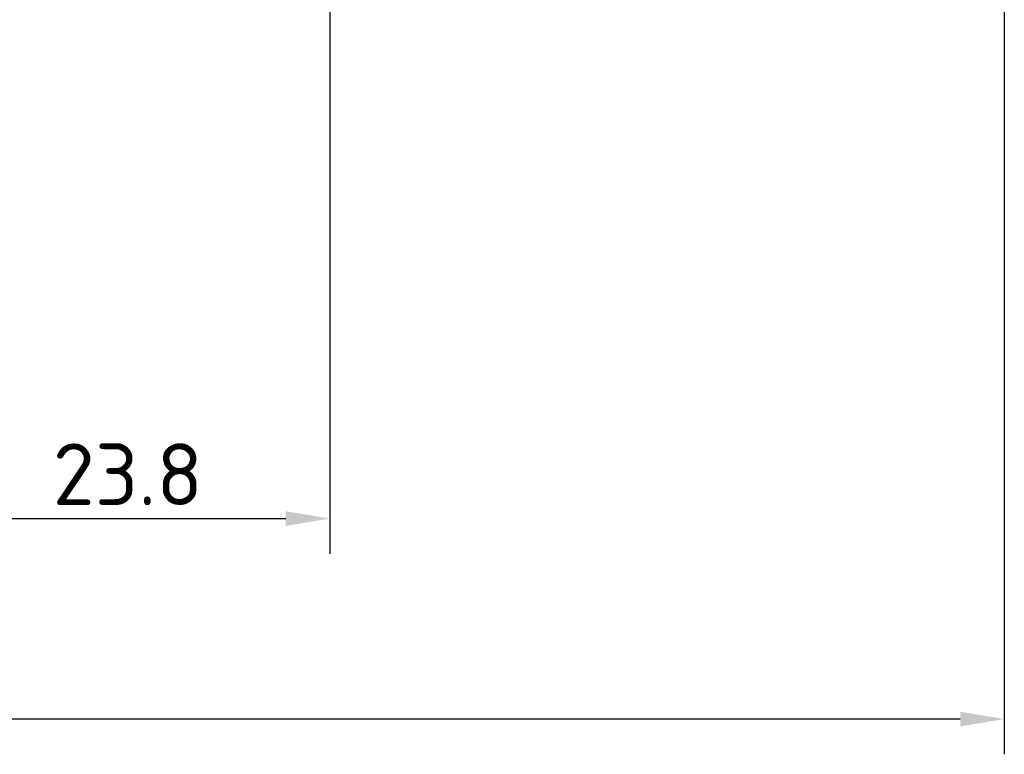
# Model space of a CAD drawing. Header units: millimetres. Extents: x 5 to 415, y 5 to 292.
# Tile 44 of 197: x 143 to 199, y 100 to 142. Entities that reach past the tile are written whole.
import ezdxf

# ---------------------------------------------------------------- set-up
doc = ezdxf.new("R2010")
doc.units = ezdxf.units.MM
doc.layers.add('Bemaßung (ISO)', color=7, linetype='Continuous', lineweight=25)
doc.styles.add('Notiztext (ISO)', font='isocpeur.ttf')
doc.dimstyles.new('Standard (ISO)', dxfattribs={"dimtxt": 3.5, "dimasz": 2.5, "dimexe": 2, "dimexo": 0, "dimgap": 0.762, "dimtad": 1, "dimtoh": 1, "dimdec": 8, "dimdsep": 46, "dimtxsty": 'Notiztext (ISO)', "dimcen": 0.09, "dimdle": 10, "dimclrd": 256, "dimclre": 256, "dimclrt": 256, "dimadec": 6, "dimazin": 2, "dimtfac": 0.514286, "dimtdec": 3, "dimtmove": 0, "dimatfit": 3, "dimfxl": 1, "dimtolj": 1, "dimlwd": -1, "dimlwe": -1, "dimarcsym": 0})

# ---------------------------------------------------------------- blocks, each defined once
blk = doc.blocks.new('*D13')
at = {"layer": 'Bemaßung (ISO)', "transparency": 16777216}
for p, q in [((75.169, 161.6), (75.169, 100.437)), ((199.181, 161.6), (199.181, 100.437)), ((196.681, 102.437), (77.669, 102.437))]:
    blk.add_line(p, q, dxfattribs=at)
for points in [[(77.669, 102.854), (77.669, 102.021), (75.169, 102.437)], [(196.681, 102.854), (196.681, 102.021), (199.181, 102.437)]]:
    blk.add_solid(points, dxfattribs=at)
at = {"layer": 'Defpoints', "color": 0, "transparency": 16777216}
for p in [(75.169, 161.6), (199.181, 161.6), (75.169, 102.437)]:
    blk.add_point(p, dxfattribs=at)
at = {"layer": 'Bemaßung (ISO)', "transparency": 16777216, "insert": (133.586, 106.699), "char_height": 3.5, "attachment_point": 1, "style": 'Notiztext (ISO)'}
blk.add_mtext('\\A1;124', dxfattribs=at)
blk = doc.blocks.new('*D22')
at = {"layer": 'Bemaßung (ISO)', "transparency": 16777216}
for p, q in [((137.175, 156.75), (137.175, 111.806)), ((160.925, 152.3), (160.925, 111.806)), ((139.675, 113.806), (158.425, 113.806))]:
    blk.add_line(p, q, dxfattribs=at)
for points in [[(139.675, 114.223), (139.675, 113.389), (137.175, 113.806)], [(158.425, 114.223), (158.425, 113.389), (160.925, 113.806)]]:
    blk.add_solid(points, dxfattribs=at)
at = {"layer": 'Defpoints', "color": 0, "transparency": 16777216}
for p in [(137.175, 156.75), (160.925, 152.3), (160.925, 113.806)]:
    blk.add_point(p, dxfattribs=at)
at = {"layer": 'Bemaßung (ISO)', "transparency": 16777216, "insert": (145.2, 118.068), "char_height": 3.5, "attachment_point": 1, "style": 'Notiztext (ISO)'}
blk.add_mtext('\\A1;23.8', dxfattribs=at)

msp = doc.modelspace()

# ---------------------------------------------------------------- dimensions: what is measured, and where the dimension line sits
at = {"layer": 'Bemaßung (ISO)'}
for base, p1, p2, picture, middle in [((75.16884063, 102.43723769), (199.18110453, 161.59985469), (75.16884063, 161.59985891), '*D13', (136.73610307, 102.43723769)), ((160.9249689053, 113.8060002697), (137.1749689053, 156.749920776), (160.9249689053, 152.299920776), '*D22', (149.0499689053, 113.8060002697))]:
    dim = msp.add_linear_dim(base=base, p1=p1, p2=p2, angle=180, dimstyle='Standard (ISO)', override={"dimgap": 0.762, "dimtoh": 0, "dimdec": 1, "dimtol": 0, "dimlim": 0, "dimtp": 0, "dimtm": 0, "dimtdec": 3, "dimtofl": 0, "dimatfit": 1}, dxfattribs=at)
    dim.commit()
    dim.dimension.update_dxf_attribs({"geometry": picture, "text_midpoint": middle, "dimtype": 160})

doc.saveas('drawing.dxf')
